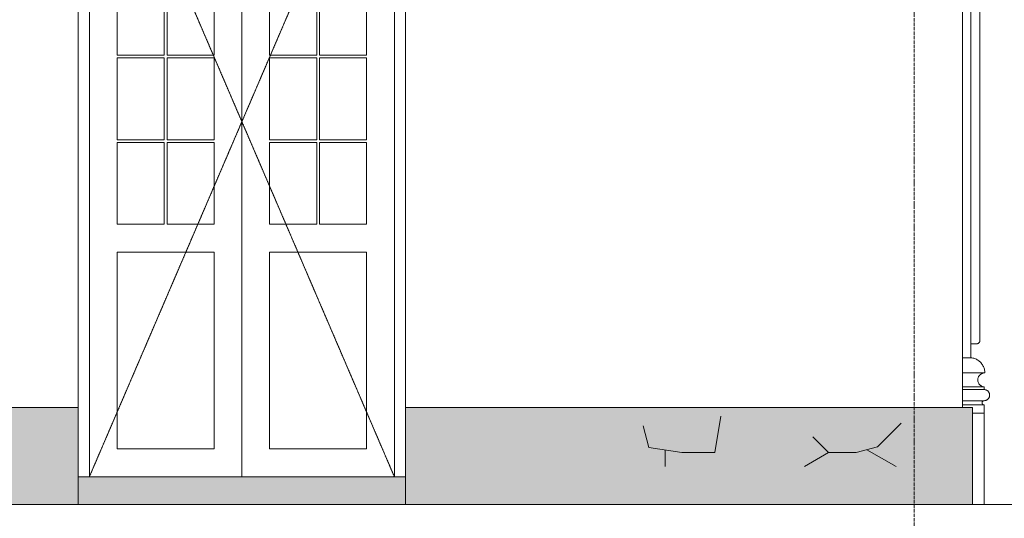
# Model space of a CAD drawing. Header units: millimetres. Extents: x -32191 to 39201, y -1740 to 8822.
# Tile 7 of 35: x -53 to 3499, y 880 to 2678. Entities that reach past the tile are written whole.
import ezdxf

# ---------------------------------------------------------------- set-up
doc = ezdxf.new("R2010")
doc.units = ezdxf.units.MM
doc.linetypes.add('_Tracejado pequeno', pattern=[2.25, 1.5, -0.75])
doc.linetypes.add('_Traço - ponto', pattern=[16, 12, -2, 0, -2])
for name, color, linetype, lineweight in [('A-DETL', 90, 'Continuous', 18), ('A-DETL-GENF', 92, 'Continuous', 18), ('A-DOOR', 31, 'Continuous', 18), ('A-DOOR-HDLN', 31, '_Tracejado pequeno', 18), ('A-FLOR', 192, 'Continuous', 18), ('A-GENM', 13, 'Continuous', 18), ('A-WALL', 113, 'Continuous', 18), ('S-GRID', 1, 'Continuous', 9)]:
    doc.layers.add(name, color=color, linetype=linetype, lineweight=lineweight)

# ---------------------------------------------------------------- blocks, each defined once
blk = doc.blocks.new('Door_CV_Sem Chanfre - Door_CV_Sem Chanfre-V1-ELEVAÇÃO 1 - MAPEAMENTO DE DANOS')
at = {"layer": 'A-DOOR'}
for p, q in [((-3231.1, 1030), (-3231.1, 3590)), ((-3231.1, 3590), (-2131.1, 3590)), ((-2681.1, 3590), (-2681.1, 1030)), ((-2681.1, 1030), (-2681.1, 3590)), ((-2131.1, 3590), (-2131.1, 1030)), ((-3131.1, 3250), (-3131.1, 3490)), ((-3131.1, 3490), (-2781.1, 3490)), ((-2781.1, 3490), (-2781.1, 3250)), ((-2581.1, 3490), (-2231.1, 3490)), ((-2581.1, 3250), (-2581.1, 3490)), ((-2231.1, 3490), (-2231.1, 3250)), ((-2781.1, 3250), (-3131.1, 3250)), ((-2231.1, 3250), (-2581.1, 3250)), ((-3131.1, 2855), (-3131.1, 3150)), ((-3131.1, 3150), (-2961.1, 3150)), ((-2961.1, 3150), (-2961.1, 2855)), ((-2951.1, 3150), (-2781.1, 3150)), ((-2951.1, 2855), (-2951.1, 3150)), ((-2781.1, 3150), (-2781.1, 2855)), ((-2581.1, 2855), (-2581.1, 3150)), ((-2581.1, 3150), (-2411.1, 3150)), ((-2411.1, 3150), (-2411.1, 2855)), ((-2401.1, 3150), (-2231.1, 3150)), ((-2401.1, 2855), (-2401.1, 3150)), ((-2231.1, 3150), (-2231.1, 2855)), ((-2961.1, 2855), (-3131.1, 2855)), ((-3131.1, 2550), (-3131.1, 2845)), ((-3131.1, 2845), (-2961.1, 2845)), ((-2961.1, 2845), (-2961.1, 2550)), ((-2781.1, 2855), (-2951.1, 2855)), ((-2951.1, 2845), (-2781.1, 2845)), ((-2951.1, 2550), (-2951.1, 2845)), ((-2781.1, 2845), (-2781.1, 2550)), ((-2411.1, 2855), (-2581.1, 2855)), ((-2581.1, 2550), (-2581.1, 2845)), ((-2581.1, 2845), (-2411.1, 2845)), ((-2411.1, 2845), (-2411.1, 2550)), ((-2231.1, 2855), (-2401.1, 2855)), ((-2401.1, 2845), (-2231.1, 2845)), ((-2401.1, 2550), (-2401.1, 2845)), ((-2231.1, 2845), (-2231.1, 2550)), ((-2961.1, 2550), (-3131.1, 2550)), ((-3131.1, 2245), (-3131.1, 2540)), ((-3131.1, 2540), (-2961.1, 2540)), ((-2961.1, 2540), (-2961.1, 2245)), ((-2781.1, 2550), (-2951.1, 2550)), ((-2951.1, 2540), (-2781.1, 2540)), ((-2951.1, 2245), (-2951.1, 2540)), ((-2781.1, 2540), (-2781.1, 2245)), ((-2411.1, 2550), (-2581.1, 2550)), ((-2581.1, 2245), (-2581.1, 2540)), ((-2581.1, 2540), (-2411.1, 2540)), ((-2411.1, 2540), (-2411.1, 2245)), ((-2231.1, 2550), (-2401.1, 2550)), ((-2401.1, 2540), (-2231.1, 2540)), ((-2401.1, 2245), (-2401.1, 2540)), ((-2231.1, 2540), (-2231.1, 2245)), ((-2961.1, 2245), (-3131.1, 2245)), ((-2781.1, 2245), (-2951.1, 2245)), ((-2411.1, 2245), (-2581.1, 2245)), ((-2231.1, 2245), (-2401.1, 2245)), ((-3131.1, 1940), (-3131.1, 2235)), ((-3131.1, 2235), (-2961.1, 2235)), ((-2961.1, 2235), (-2961.1, 1940)), ((-2951.1, 2235), (-2781.1, 2235)), ((-2951.1, 1940), (-2951.1, 2235)), ((-2781.1, 2235), (-2781.1, 1940)), ((-2581.1, 1940), (-2581.1, 2235)), ((-2581.1, 2235), (-2411.1, 2235)), ((-2411.1, 2235), (-2411.1, 1940)), ((-2401.1, 2235), (-2231.1, 2235)), ((-2401.1, 1940), (-2401.1, 2235)), ((-2231.1, 2235), (-2231.1, 1940)), ((-2961.1, 1940), (-3131.1, 1940)), ((-2781.1, 1940), (-2951.1, 1940)), ((-2411.1, 1940), (-2581.1, 1940)), ((-2231.1, 1940), (-2401.1, 1940)), ((-3131.1, 1130), (-3131.1, 1840)), ((-3131.1, 1840), (-2781.1, 1840)), ((-2781.1, 1840), (-2781.1, 1130)), ((-2581.1, 1130), (-2581.1, 1840)), ((-2581.1, 1840), (-2231.1, 1840)), ((-2231.1, 1840), (-2231.1, 1130)), ((-2781.1, 1130), (-3131.1, 1130)), ((-2231.1, 1130), (-2581.1, 1130))]:
    blk.add_line(p, q, dxfattribs=at)
at = {"layer": 'A-DOOR-HDLN'}
for p, q in [((-3231.1, 3590), (-2681.1, 2310)), ((-2681.1, 2310), (-2131.1, 3590)), ((-2681.1, 2310), (-3231.1, 1030)), ((-2131.1, 1030), (-2681.1, 2310))]:
    blk.add_line(p, q, dxfattribs=at)
blk = doc.blocks.new('Generic Models 17 - Generic Models 17-3093004-ELEVAÇÃO 1 - MAPEAMENTO DE DANOS')
at = {"layer": 'A-GENM'}
for p, q in [((3378.9, 4119.1), (3378.9, 1459.1)), ((3411.4, 1521.6), (3411.4, 4056.6)), ((3398.9, 1509.1), (3378.9, 1509.1)), ((3348.9, 1459.1), (3378.9, 1459.1)), ((3378.9, 1459.1), (3348.9, 1459.1)), ((3429, 1404.1), (3348.9, 1404.1)), ((3426.4, 1354.1), (3348.9, 1354.1)), ((3426.4, 1344.1), (3426.4, 1354.1)), ((3426.4, 1344.1), (3348.9, 1344.1)), ((3426.4, 1344.1), (3348.9, 1344.1)), ((3348.9, 1304.1), (3426.4, 1304.1)), ((3426.4, 1289.1), (3348.9, 1289.1)), ((3426.4, 1259.1), (3426.4, 1289.1)), ((3426.4, 1259.1), (3383.9, 1259.1)), ((3426.4, 1259.1), (3426.4, 930))]:
    blk.add_line(p, q, dxfattribs=at)
for points, knots in [([(3411.4, 1521.6), (3411.4, 1521.3), (3411.4, 1520.7), (3411.3, 1519.9), (3411.2, 1519.1), (3411, 1518.3), (3410.7, 1517.5), (3410.4, 1516.8), (3410.1, 1516), (3409.7, 1515.3), (3409.3, 1514.6), (3408.7, 1513.7), (3407.9, 1512.9), (3407.1, 1512.2), (3406.3, 1511.5), (3405.2, 1510.7), (3403.7, 1510), (3401.6, 1509.3), (3400, 1509.1), (3398.9, 1509.1)], [0.5, 0.5, 0.5, 0.5, 0.5208333, 0.5416667, 0.5625, 0.5833333, 0.6041667, 0.625, 0.6458333, 0.6666667, 0.6875, 0.7083333, 0.75, 0.7708333, 0.7916667, 0.8333333, 0.875, 0.9166667, 1, 1, 1, 1]), ([(3429, 1404.1), (3429, 1408.6), (3427.8, 1417.6), (3423.6, 1428.2), (3418.8, 1436), (3414.6, 1441.3), (3409.7, 1446), (3404.3, 1450.1), (3398.4, 1453.5), (3390, 1457.1), (3383.5, 1458.6), (3378.9, 1459.1)], [0, 0, 0, 0, 0.166667, 0.333333, 0.416667, 0.5, 0.583333, 0.666667, 0.75, 0.833333, 1, 1, 1, 1]), ([(3426.4, 1354.1), (3424.2, 1354.2), (3421.1, 1354.9), (3417.2, 1356.6), (3414.9, 1358), (3413.2, 1359.3), (3411.5, 1360.6), (3409.6, 1362.5), (3407.7, 1365.1), (3405.6, 1368.8), (3403.8, 1373.9), (3403.3, 1380.3), (3404.3, 1385.6), (3405.8, 1389.6), (3407.4, 1392.4), (3409, 1394.6), (3410.4, 1396.2), (3411.9, 1397.7), (3413.5, 1399.1), (3415.3, 1400.3), (3417.1, 1401.3), (3419.6, 1402.4), (3421.6, 1403.1), (3422.7, 1403.3)], [0, 0, 0, 0, 0.0833333, 0.125, 0.1666667, 0.1875, 0.2083333, 0.25, 0.2916667, 0.3333333, 0.4166667, 0.5, 0.5833333, 0.625, 0.6666667, 0.7083333, 0.7291667, 0.75, 0.7916667, 0.8125, 0.8333333, 0.875, 0.9166667, 0.9166667, 0.9166667, 0.9166667]), ([(3426.4, 1304.1), (3428.2, 1304.1), (3430.7, 1304.4), (3434.1, 1305.5), (3436, 1306.5), (3437.5, 1307.4), (3438.9, 1308.4), (3440.2, 1309.6), (3441.4, 1310.9), (3442.5, 1312.2), (3443.8, 1314), (3444.9, 1316.4), (3446, 1319.7), (3446.6, 1324.1), (3446, 1328.4), (3444.9, 1331.7), (3443.8, 1334.1), (3442.5, 1335.9), (3441.4, 1337.3), (3440.2, 1338.5), (3438.6, 1340), (3436.8, 1341.2), (3435.2, 1342), (3433.6, 1342.7), (3430.7, 1343.7), (3428.2, 1344.1), (3426.4, 1344.1)], [0, 0, 0, 0, 0.083333, 0.125, 0.166667, 0.1875, 0.208333, 0.25, 0.270833, 0.291667, 0.333333, 0.375, 0.416667, 0.5, 0.583333, 0.625, 0.666667, 0.708333, 0.729167, 0.75, 0.791667, 0.833333, 0.854167, 0.875, 0.916667, 1, 1, 1, 1]), ([(3426.4, 1289.1), (3425.7, 1289.1), (3424.8, 1289.2), (3423.5, 1289.6), (3422.8, 1290), (3422.2, 1290.3), (3421.7, 1290.7), (3421.2, 1291.1), (3420.7, 1291.6), (3420.3, 1292.1), (3419.9, 1292.8), (3419.4, 1293.7), (3419, 1294.9), (3418.8, 1296.6), (3419, 1298.2), (3419.4, 1299.4), (3419.9, 1300.3), (3420.3, 1301), (3420.7, 1301.5), (3421.2, 1302), (3421.8, 1302.5), (3422.5, 1303), (3423.1, 1303.3), (3423.7, 1303.6), (3424.8, 1303.9), (3425.7, 1304.1), (3426.4, 1304.1)], [0, 0, 0, 0, 0.083333, 0.125, 0.166667, 0.1875, 0.208333, 0.25, 0.270833, 0.291667, 0.333333, 0.375, 0.416667, 0.5, 0.583333, 0.625, 0.666667, 0.708333, 0.729167, 0.75, 0.791667, 0.833333, 0.854167, 0.875, 0.916667, 1, 1, 1, 1])]:
    blk.add_open_spline(points, degree=3, knots=knots, dxfattribs=at)
blk = doc.blocks.new('Embasamento - Embasamento-4325691-ELEVAÇÃO 1 - MAPEAMENTO DE DANOS')
at = {"layer": 'A-GENM'}
for p, q in [((-298.1, 1280), (158.9, 1280)), ((158.9, 1280), (158.9, 930)), ((1338.9, 930), (1338.9, 1280)), ((1338.9, 1280), (3383.9, 1280)), ((3383.9, 930), (3383.9, 1280))]:
    blk.add_line(p, q, dxfattribs=at)

msp = doc.modelspace()

# ---------------------------------------------------------------- hatches: boundary and pattern name
at = {"layer": 'A-DETL-GENF'}
h = msp.add_hatch(color=254, dxfattribs=at)
h.paths.add_polyline_path([(-30156.1, 58.4), (-29283, 103.6), (-29153.8, 143.5), (-29383.6, 124), (-28901.1, 309.3), (-28901.1, 572.8), (-30156.1, 507.7), (-30156.1, 408.5)], flags=0)
h.paths.add_polyline_path([(-28405.6, 149.1), (-27521.6, 194.8), (-27521.6, 282.2), (-27750.5, 262.7)], flags=0)
h.paths.add_polyline_path([(-25186.9, 315.8), (-23396.7, 408.5), (-25186.9, 408.5)], flags=0)
h.paths.add_polyline_path([(-22852.2, 436.7), (-21868, 487.7), (-21880.9, 489.4), (-21893, 494.4), (-21903.3, 502.4), (-21897.2, 494.4), (-21918, 494.4), (-21918, 518.4), (-22852.2, 518.4), (-22852.2, 512.7)], flags=0)
h.paths.add_polyline_path([(-28761.1, 445.7), (-28529.6, 451.9), (-28406.6, 499.2), (-24915.6, 680), (-24125, 680), (-23649.4, 745.6), (-22985.2, 780), (-21684.9, 780), (-21684.9, 847.4), (-21235.7, 870.6), (-20707.5, 861.1), (-19679.8, 948.4), (-18182.9, 936.6), (-18182.9, 780), (-16601.1, 780), (-16601.1, 775.6), (-18182.9, 757.1), (-18182.9, 678.6), (-16225.8, 780), (-3426, 930), (3383.9, 930), (3383.9, 1280), (1338.9, 1280), (1338.9, 1030), (158.9, 1030), (158.9, 1280), (-2091.1, 1280), (-2091.1, 1030), (-3271.1, 1030), (-3271.1, 1280), (-7911.1, 1280), (-7911.1, 1030), (-9111.1, 1030), (-9111.1, 1280), (-10621.1, 1280), (-16601.1, 1209.9), (-28761.1, 580), (-28761.1, 480.8)], flags=0)
h.paths.add_polyline_path([(-21868, 487.7), (-21684.9, 497.2), (-21684.9, 512.7), (-21819.1, 512.7), (-21843, 494.4), (-21855, 489.4)], flags=0)
h.paths.add_polyline_path([(-11175.2, 846.5), (-11178.8, 848.1), (-11178.8, 847), (-11188.1, 848.2), (-11200.2, 853.2), (-11210.5, 861.2), (-11218.5, 871.5), (-11223.5, 883.6), (-11225.2, 896.5), (-11223.5, 909.5), (-11218.5, 921.5), (-11210.5, 931.9), (-11200.2, 939.8), (-11188.1, 944.8), (-11175.2, 946.5), (-11162.2, 944.8), (-11150.2, 939.8), (-11139.8, 931.9), (-11131.9, 921.5), (-11126.9, 909.5), (-11125.2, 896.5), (-11126.9, 883.6), (-11131.9, 871.5), (-11139.8, 861.2), (-11150.2, 853.2), (-11162.2, 848.2), (-11162.2, 851.9)], flags=0)
h.paths.add_polyline_path([(-4053.6, 930), (-4066.5, 931.7), (-4078.6, 936.7), (-4089, 944.8), (-4096.9, 955), (-4101.9, 967.1), (-4103.6, 980), (-4101.9, 992.9), (-4095.6, 1006.6), (-4088.9, 1015.4), (-4078.6, 1023.3), (-4066.5, 1028.3), (-4053.6, 1030), (-4040.6, 1028.3), (-4028.6, 1023.3), (-4018.2, 1015.4), (-4010.3, 1005), (-4005.3, 992.9), (-4003.6, 980), (-4005.3, 967.1), (-4010.3, 955), (-4018.2, 944.6), (-4028.6, 936.7)], flags=0)

# ---------------------------------------------------------------- linework, layer by layer
at = {"layer": 'A-DETL'}
for p, q in [((2476.2, 1247.7), (2455.5, 1116.9)), ((2217, 1135.7), (2196.2, 1213)), ((3126.7, 1222.5), (3041.8, 1137.6)), ((2864.5, 1116.9), (2808, 1173.5)), ((3041.8, 1137.6), (2964.5, 1116.9)), ((2335.5, 1116.9), (2217, 1135.7)), ((2276.2, 1126.3), (2276.2, 1066.3)), ((2455.5, 1116.9), (2335.5, 1116.9)), ((2864.5, 1116.9), (2777.9, 1066.9)), ((2964.5, 1116.9), (2864.5, 1116.9)), ((3003.2, 1127.3), (3108.8, 1066.3))]:
    msp.add_line(p, q, dxfattribs=at)
at = {"layer": 'A-FLOR'}
msp.add_line((-3426, 930), (4726.7, 930), dxfattribs=at)
at = {"layer": 'A-WALL'}
for p, q in [((3348.9, 4938.7), (3348.9, 1280)), ((158.9, 1280), (158.9, 3630)), ((1338.9, 3630), (1338.9, 1280)), ((1338.9, 1030), (158.9, 1030))]:
    msp.add_line(p, q, dxfattribs=at)
at = {"layer": 'S-GRID', "linetype": '_Traço - ponto'}
msp.add_line((3173.9, -1739.6), (3173.9, 8028.5), dxfattribs=at)

# ---------------------------------------------------------------- block references
at = {"layer": 'A-DOOR'}
msp.add_blockref('Door_CV_Sem Chanfre - Door_CV_Sem Chanfre-V1-ELEVAÇÃO 1 - MAPEAMENTO DE DANOS', (3430, 0), dxfattribs=at)
at = {"layer": 'A-GENM'}
for name in ['Generic Models 17 - Generic Models 17-3093004-ELEVAÇÃO 1 - MAPEAMENTO DE DANOS', 'Embasamento - Embasamento-4325691-ELEVAÇÃO 1 - MAPEAMENTO DE DANOS']:
    msp.add_blockref(name, (0, 0), dxfattribs=at)

doc.saveas('drawing.dxf')
